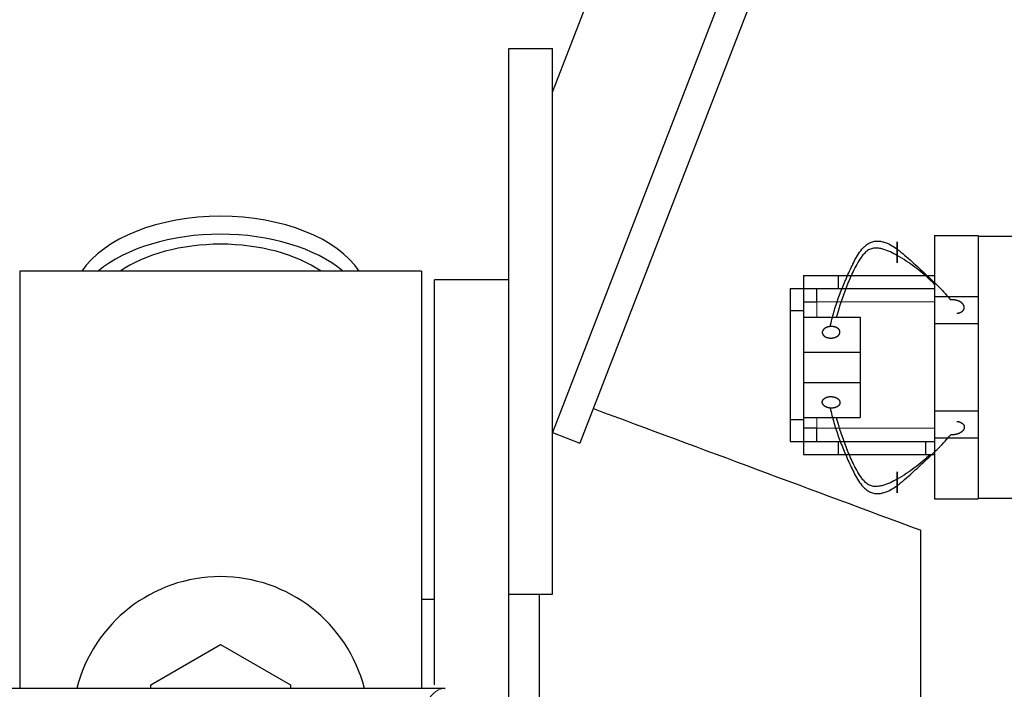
# Model space of a CAD drawing. Header units: inches. Extents: x 0 to 29700, y -16 to 21000.
# Tile 121 of 186: x 6444 to 6669, y 18686 to 18839. Entities that reach past the tile are written whole.
import ezdxf

# ---------------------------------------------------------------- set-up
doc = ezdxf.new("R2010")
doc.units = ezdxf.units.IN
doc.layers.add('254', color=7, linetype='Continuous', true_color=0xffffff)

msp = doc.modelspace()

# ---------------------------------------------------------------- linework, layer by layer
at = {"layer": '254', "color": 2, "linetype": 'Continuous', "lineweight": 25}
for p, q in [((6565.583, 18822.635), (6658.451, 19062.631)), ((6677.582, 19034.128), (6565.583, 18744.691)), ((6677.582, 19015.33), (6571.909, 18742.243)), ((6555.583, 18832.633), (6565.583, 18832.633)), ((6555.583, 18707.633), (6555.583, 18832.633)), ((6565.583, 18707.633), (6565.583, 18832.633)), ((6653.083, 18789.833), (6653.083, 18775.833)), ((6653.083, 18789.833), (6663.083, 18789.833)), ((6663.083, 18789.833), (6663.083, 18789.633)), ((6663.083, 18789.633), (6677.583, 18789.633)), ((6663.083, 18789.633), (6663.083, 18774.66)), ((6535.583, 18781.633), (6443.583, 18781.633)), ((6443.583, 18781.633), (6443.583, 18686.033)), ((6535.583, 18781.633), (6535.583, 18686.033)), ((6623.085, 18780.633), (6631.083, 18780.633)), ((6623.085, 18780.633), (6623.085, 18777.631)), ((6631.083, 18780.633), (6651.083, 18780.633)), ((6631.083, 18780.633), (6631.083, 18777.633)), ((6651.083, 18780.633), (6653.083, 18780.633)), ((6555.583, 18779.633), (6538.583, 18779.633)), ((6538.583, 18686.823), (6538.583, 18779.633)), ((6620.083, 18777.631), (6620.083, 18772.631)), ((6620.083, 18777.631), (6623.133, 18777.631)), ((6623.133, 18777.631), (6623.133, 18772.631)), ((6626.083, 18777.633), (6626.083, 18774.633)), ((6631.083, 18777.633), (6651.083, 18777.633)), ((6651.083, 18777.633), (6653.083, 18777.633)), ((6653.083, 18775.833), (6653.083, 18769.633)), ((6653.083, 18775.833), (6663.083, 18775.833)), ((6623.133, 18774.633), (6626.133, 18774.633)), ((6663.083, 18774.66), (6663.083, 18769.633)), ((6620.083, 18772.631), (6620.083, 18747.635)), ((6620.083, 18772.631), (6623.133, 18772.631)), ((6623.133, 18772.631), (6623.133, 18747.635)), ((6623.133, 18771.104), (6636.083, 18771.104)), ((6636.083, 18771.104), (6636.083, 18763.104)), ((6653.083, 18769.633), (6653.083, 18749.633)), ((6653.083, 18769.633), (6663.083, 18769.633)), ((6663.083, 18769.633), (6663.083, 18749.633)), ((6623.133, 18763.104), (6636.083, 18763.104)), ((6636.083, 18763.104), (6636.083, 18756.104)), ((6623.133, 18756.104), (6636.083, 18756.104)), ((6636.083, 18756.104), (6636.083, 18748.104)), ((6653.083, 18749.633), (6663.083, 18749.633)), ((6653.083, 18749.633), (6653.083, 18743.433)), ((6663.083, 18749.633), (6663.083, 18744.606)), ((6620.083, 18747.635), (6620.083, 18742.635)), ((6620.083, 18747.635), (6623.133, 18747.635)), ((6623.133, 18748.104), (6636.083, 18748.104)), ((6623.133, 18747.635), (6623.133, 18742.635)), ((6565.583, 18744.691), (6571.909, 18742.243)), ((6626.133, 18745.633), (6623.133, 18745.633)), ((6626.083, 18745.633), (6626.083, 18742.633)), ((6663.083, 18744.606), (6663.083, 18729.633)), ((6620.083, 18742.635), (6623.133, 18742.635)), ((6623.085, 18742.635), (6623.085, 18739.633)), ((6631.083, 18742.633), (6651.083, 18742.633)), ((6631.083, 18742.633), (6631.083, 18739.633)), ((6651.083, 18742.633), (6653.083, 18742.633)), ((6651.083, 18742.633), (6651.083, 18739.633)), ((6653.083, 18743.433), (6653.083, 18729.433)), ((6653.083, 18743.433), (6663.083, 18743.433)), ((6623.085, 18739.633), (6631.083, 18739.633)), ((6631.083, 18739.633), (6651.083, 18739.633)), ((6651.083, 18739.633), (6653.083, 18739.633)), ((6653.083, 18729.433), (6663.083, 18729.433)), ((6663.083, 18729.633), (6663.083, 18729.433)), ((6663.083, 18729.633), (6677.583, 18729.633)), ((6649.972, 18633.002), (6649.972, 18722.264)), ((6538.553, 18706.395), (6535.557, 18706.395)), ((6555.583, 18677.263), (6555.583, 18707.635)), ((6555.583, 18707.633), (6565.583, 18707.633)), ((6562.583, 18707.631), (6562.583, 18670.449)), ((6473.583, 18686.871), (6489.583, 18696.108)), ((6489.583, 18696.108), (6505.583, 18686.871)), ((6541.016, 18686.028), (6278.148, 18686.028)), ((6473.583, 18686.028), (6473.583, 18686.871)), ((6505.583, 18686.871), (6505.583, 18686.028)), ((6540.93, 18686.028), (6541.028, 18686.026))]:
    msp.add_line(p, q, dxfattribs=at)
at = {"layer": '254', "color": 110, "linetype": 'Continuous', "lineweight": 13}
for p, q in [((6626.133, 18774.633), (6626.133, 18771.104)), ((6626.133, 18774.633), (6653.085, 18774.633)), ((6626.133, 18748.104), (6626.133, 18745.633)), ((6653.085, 18745.633), (6626.133, 18745.633))]:
    msp.add_line(p, q, dxfattribs=at)
at = {"layer": '254', "color": 2, "linetype": 'Continuous', "lineweight": 25}
msp.add_arc((6489.583, 18677.633), 34, 14.29875, 165.70125, dxfattribs=at)
for centre, major_axis, start_param, end_param in [((6489.583, 18774.703), (34, 0), 0.3633693, 2.7782723), ((6489.583, 18770.607), (34, 0), 0.6009523, 2.5406894), ((6489.583, 18770.607), (-30, 0), 4.712389, 5.5877152), ((6489.583, 18770.607), (-30, 0), 3.8370627, 4.712389)]:
    msp.add_ellipse(centre, major_axis=major_axis, ratio=0.5735764, start_param=start_param, end_param=end_param, dxfattribs=at)
for points, degree, knots in [([(6629.223, 18768.942), (6629.468, 18770.053), (6630.036, 18772.277), (6631.114, 18775.587), (6632.188, 18778.309), (6633.111, 18780.469), (6633.837, 18782.075), (6634.602, 18783.666), (6635.451, 18785.225), (6636.285, 18786.46), (6636.998, 18787.227), (6637.451, 18787.625), (6637.82, 18787.897), (6638.225, 18788.136), (6638.815, 18788.391), (6639.603, 18788.575), (6640.517, 18788.538), (6641.686, 18788.305), (6643.078, 18787.725), (6644.092, 18787.068), (6644.583, 18786.714)], 3, [0, 0, 0, 0, 0.125, 0.25, 0.375, 0.4375, 0.5, 0.5625, 0.625, 0.6875, 0.71875, 0.734375, 0.75, 0.765625, 0.78125, 0.8125, 0.84375, 0.875, 0.9375, 1, 1, 1, 1]), ([(6644.583, 18785.196), (6644.077, 18785.505), (6643.031, 18786.092), (6641.57, 18786.643), (6640.336, 18786.894), (6639.38, 18786.967), (6638.574, 18786.794), (6637.98, 18786.515), (6637.579, 18786.229), (6637.217, 18785.898), (6636.775, 18785.422), (6636.082, 18784.541), (6635.27, 18783.208), (6634.447, 18781.574), (6633.715, 18779.918), (6633.029, 18778.252), (6632.173, 18776.02), (6631.362, 18773.668), (6630.844, 18771.86), (6630.666, 18771.187)], 3, [0, 0, 0, 0, 0.0758783, 0.1517566, 0.1896957, 0.2276349, 0.265574, 0.2845436, 0.3035132, 0.3224827, 0.3414523, 0.3793915, 0.4552697, 0.531148, 0.6070263, 0.6829046, 0.7587829, 0.9105395, 1, 1, 1, 1]), ([(6644.583, 18786.714), (6644.583, 18786.89), (6644.583, 18787.2), (6644.583, 18787.484), (6644.583, 18787.735), (6644.583, 18787.958), (6644.583, 18788.129), (6644.583, 18788.206), (6644.583, 18788.268), (6644.583, 18788.313), (6644.583, 18788.363), (6644.583, 18788.377), (6644.583, 18788.371), (6644.583, 18788.342), (6644.583, 18788.255), (6644.583, 18788.172), (6644.583, 18788.077), (6644.583, 18787.96), (6644.583, 18787.759), (6644.583, 18787.56), (6644.583, 18787.397), (6644.583, 18787.225), (6644.583, 18786.987), (6644.583, 18786.684), (6644.583, 18786.315), (6644.583, 18785.951), (6644.583, 18785.603), (6644.583, 18785.329), (6644.583, 18785.196)], 5, [0, 0, 0, 0, 0, 0, 0.1360851, 0.25, 0.25, 0.25, 0.2708653, 0.3748173, 0.375, 0.375, 0.375, 0.4789488, 0.5, 0.5, 0.5, 0.5828898, 0.625, 0.625, 0.625, 0.6871801, 0.75, 0.75, 0.75, 0.7916704, 0.8957455, 1, 1, 1, 1, 1, 1]), ([(6644.583, 18786.714), (6645.155, 18786.271), (6646.285, 18785.327), (6647.924, 18783.862), (6649.525, 18782.402), (6651.089, 18780.953), (6652.618, 18779.511), (6654.619, 18777.555), (6656.02, 18776.047), (6656.905, 18775.032)], 3, [0, 0, 0, 0, 0.125, 0.25, 0.375, 0.5, 0.625, 0.75, 1, 1, 1, 1]), ([(6644.583, 18785.196), (6644.583, 18785.018), (6644.583, 18784.713), (6644.583, 18784.437), (6644.583, 18784.194), (6644.583, 18783.946), (6644.583, 18783.784), (6644.583, 18783.71), (6644.583, 18783.649), (6644.583, 18783.592), (6644.583, 18783.546), (6644.583, 18783.534), (6644.583, 18783.543), (6644.583, 18783.58), (6644.583, 18783.647), (6644.583, 18783.68), (6644.583, 18783.72), (6644.583, 18783.768), (6644.583, 18783.852), (6644.583, 18783.908), (6644.583, 18783.97), (6644.583, 18784.037), (6644.583, 18784.216), (6644.583, 18784.381), (6644.583, 18784.55), (6644.583, 18784.727), (6644.583, 18785.019), (6644.583, 18785.242), (6644.583, 18785.426), (6644.583, 18785.608), (6644.583, 18785.868), (6644.583, 18786.115), (6644.583, 18786.289), (6644.583, 18786.459), (6644.583, 18786.624), (6644.583, 18786.714)], 5, [0, 0, 0, 0, 0, 0, 0.1404182, 0.25, 0.25, 0.25, 0.3061889, 0.375, 0.375, 0.375, 0.4101882, 0.5, 0.5, 0.5, 0.5143157, 0.5625, 0.5625, 0.5625, 0.5651452, 0.6182864, 0.625, 0.625, 0.625, 0.7226815, 0.75, 0.75, 0.75, 0.8267229, 0.875, 0.875, 0.875, 0.9303577, 1, 1, 1, 1, 1, 1]), ([(6653.187, 18778.533), (6652.872, 18778.857), (6651.978, 18779.742), (6650.447, 18781.112), (6648.583, 18782.6), (6646.666, 18783.983), (6645.312, 18784.82), (6644.583, 18785.196)], 3, [0, 0, 0, 0, 0.1231676, 0.3423757, 0.5615838, 0.7807919, 1, 1, 1, 1]), ([(6658.263, 18771.989), (6658.406, 18772.005), (6658.692, 18772.053), (6659.024, 18772.154), (6659.322, 18772.302), (6659.558, 18772.491), (6659.717, 18772.667), (6659.821, 18772.819), (6659.879, 18772.941), (6659.916, 18773.069), (6659.939, 18773.242), (6659.939, 18773.438), (6659.919, 18773.569), (6659.88, 18773.698), (6659.814, 18773.843), (6659.696, 18774.041), (6659.609, 18774.153), (6659.507, 18774.259), (6659.393, 18774.357), (6659.19, 18774.511), (6659.059, 18774.596), (6658.92, 18774.674), (6658.773, 18774.744), (6658.479, 18774.861), (6658.132, 18774.973), (6657.792, 18775.04), (6657.442, 18775.068), (6657.093, 18775.053), (6656.905, 18775.032)], 5, [0, 0, 0, 0, 0, 0, 0.1042545, 0.2083296, 0.25, 0.25, 0.25, 0.3128199, 0.375, 0.375, 0.375, 0.4171102, 0.5, 0.5, 0.5, 0.5210512, 0.625, 0.625, 0.625, 0.6251827, 0.7291347, 0.75, 0.75, 0.75, 0.8639149, 1, 1, 1, 1, 1, 1]), ([(6629.223, 18768.942), (6629.051, 18768.927), (6628.739, 18768.876), (6628.445, 18768.787), (6628.18, 18768.665), (6627.939, 18768.502), (6627.752, 18768.346), (6627.594, 18768.184), (6627.47, 18767.99), (6627.403, 18767.785), (6627.394, 18767.595), (6627.413, 18767.423), (6627.455, 18767.252), (6627.553, 18767.052), (6627.71, 18766.867), (6627.917, 18766.708), (6628.115, 18766.593), (6628.329, 18766.49), (6628.609, 18766.389), (6628.919, 18766.325), (6629.242, 18766.3), (6629.51, 18766.309), (6629.642, 18766.321)], 5, [0, 0, 0, 0, 0, 0, 0.1360851, 0.25, 0.25, 0.25, 0.2708653, 0.3748173, 0.4789488, 0.5, 0.5, 0.5, 0.5828898, 0.6871801, 0.75, 0.75, 0.75, 0.7916704, 0.8957455, 1, 1, 1, 1, 1, 1]), ([(6629.642, 18766.321), (6629.82, 18766.337), (6630.131, 18766.389), (6630.425, 18766.48), (6630.689, 18766.603), (6630.96, 18766.787), (6631.164, 18766.968), (6631.321, 18767.15), (6631.426, 18767.349), (6631.471, 18767.556), (6631.467, 18767.728), (6631.447, 18767.856), (6631.424, 18767.953), (6631.353, 18768.133), (6631.22, 18768.325), (6631.046, 18768.487), (6630.884, 18768.598), (6630.68, 18768.708), (6630.462, 18768.805), (6630.172, 18768.896), (6629.856, 18768.948), (6629.533, 18768.961), (6629.311, 18768.949), (6629.223, 18768.942)], 5, [0, 0, 0, 0, 0, 0, 0.1404182, 0.25, 0.25, 0.25, 0.3061889, 0.4101882, 0.5, 0.5, 0.5, 0.5143157, 0.5651452, 0.6182864, 0.7226815, 0.75, 0.75, 0.75, 0.8267229, 0.9303577, 1, 1, 1, 1, 1, 1]), ([(6629.223, 18750.266), (6629.468, 18749.155), (6630.036, 18746.93), (6631.114, 18743.621), (6632.188, 18740.899), (6633.111, 18738.738), (6633.837, 18737.133), (6634.602, 18735.542), (6635.451, 18733.983), (6636.285, 18732.748), (6636.998, 18731.981), (6637.451, 18731.583), (6637.82, 18731.311), (6638.225, 18731.071), (6638.815, 18730.817), (6639.603, 18730.633), (6640.517, 18730.669), (6641.686, 18730.903), (6643.078, 18731.483), (6644.092, 18732.14), (6644.583, 18732.494)], 3, [0, 0, 0, 0, 0.125, 0.25, 0.375, 0.4375, 0.5, 0.5625, 0.625, 0.6875, 0.71875, 0.734375, 0.75, 0.765625, 0.78125, 0.8125, 0.84375, 0.875, 0.9375, 1, 1, 1, 1]), ([(6644.583, 18734.011), (6644.077, 18733.703), (6643.031, 18733.116), (6641.57, 18732.565), (6640.336, 18732.314), (6639.38, 18732.241), (6638.574, 18732.414), (6637.98, 18732.693), (6637.579, 18732.979), (6637.217, 18733.309), (6636.775, 18733.786), (6636.082, 18734.667), (6635.27, 18735.999), (6634.447, 18737.634), (6633.715, 18739.29), (6633.029, 18740.955), (6632.173, 18743.187), (6631.362, 18745.54), (6630.844, 18747.348), (6630.666, 18748.021)], 3, [0, 0, 0, 0, 0.0758783, 0.1517566, 0.1896957, 0.2276349, 0.265574, 0.2845436, 0.3035132, 0.3224827, 0.3414523, 0.3793915, 0.4552697, 0.531148, 0.6070263, 0.6829046, 0.7587829, 0.9105395, 1, 1, 1, 1]), ([(6658.263, 18747.218), (6658.317, 18747.212), (6658.424, 18747.197), (6658.584, 18747.167), (6658.792, 18747.112), (6658.992, 18747.042), (6659.18, 18746.958), (6659.353, 18746.859), (6659.509, 18746.748), (6659.644, 18746.623), (6659.722, 18746.526), (6659.772, 18746.455), (6659.814, 18746.382), (6659.851, 18746.306), (6659.881, 18746.228), (6659.906, 18746.149), (6659.932, 18746.023), (6659.941, 18745.86), (6659.924, 18745.696), (6659.884, 18745.534), (6659.821, 18745.377), (6659.736, 18745.228), (6659.631, 18745.087), (6659.508, 18744.953), (6659.369, 18744.829), (6659.215, 18744.714), (6659.051, 18744.608), (6658.875, 18744.513), (6658.69, 18744.427), (6658.496, 18744.353), (6658.296, 18744.29), (6658.089, 18744.238), (6657.878, 18744.197), (6657.664, 18744.169), (6657.447, 18744.154), (6657.119, 18744.151), (6656.905, 18744.175)], 2, [0, 0, 0, 0.015625, 0.03125, 0.0625, 0.09375, 0.125, 0.15625, 0.1875, 0.21875, 0.25, 0.2633929, 0.28125, 0.2946429, 0.3125, 0.3258929, 0.34375, 0.375, 0.40625, 0.4375, 0.46875, 0.5, 0.53125, 0.5625, 0.59375, 0.625, 0.65625, 0.6875, 0.71875, 0.75, 0.78125, 0.8125, 0.84375, 0.875, 0.90625, 0.9375, 1, 1, 1]), ([(6644.583, 18732.494), (6645.155, 18732.937), (6646.285, 18733.881), (6647.924, 18735.345), (6649.525, 18736.806), (6651.089, 18738.255), (6652.618, 18739.697), (6654.619, 18741.653), (6656.02, 18743.161), (6656.905, 18744.176)], 3, [0, 0, 0, 0, 0.125, 0.25, 0.375, 0.5, 0.625, 0.75, 1, 1, 1, 1]), ([(6652.118, 18739.62), (6651.57, 18739.101), (6650.41, 18738.066), (6648.583, 18736.608), (6646.666, 18735.225), (6645.312, 18734.387), (6644.583, 18734.011)], 3, [0, 0, 0, 0, 0.2385545, 0.4923697, 0.7461848, 1, 1, 1, 1]), ([(6644.583, 18734.011), (6644.583, 18734.19), (6644.583, 18734.494), (6644.583, 18734.771), (6644.583, 18735.014), (6644.583, 18735.262), (6644.583, 18735.448), (6644.583, 18735.589), (6644.583, 18735.675), (6644.583, 18735.683), (6644.583, 18735.627), (6644.583, 18735.56), (6644.583, 18735.496), (6644.583, 18735.333), (6644.583, 18735.064), (6644.583, 18734.751), (6644.583, 18734.49), (6644.583, 18734.189), (6644.583, 18733.885), (6644.583, 18733.516), (6644.583, 18733.156), (6644.583, 18732.812), (6644.583, 18732.583), (6644.583, 18732.494)], 5, [0, 0, 0, 0, 0, 0, 0.1404182, 0.25, 0.25, 0.25, 0.3061889, 0.4101882, 0.5, 0.5, 0.5, 0.5143157, 0.5651452, 0.6182864, 0.7226815, 0.75, 0.75, 0.75, 0.8267229, 0.9303577, 1, 1, 1, 1, 1, 1]), ([(6644.583, 18732.494), (6644.583, 18732.318), (6644.583, 18732.007), (6644.583, 18731.723), (6644.583, 18731.473), (6644.583, 18731.25), (6644.583, 18731.079), (6644.583, 18730.938), (6644.583, 18730.838), (6644.583, 18730.813), (6644.583, 18730.866), (6644.583, 18730.952), (6644.583, 18731.072), (6644.583, 18731.284), (6644.583, 18731.581), (6644.583, 18731.923), (6644.583, 18732.22), (6644.583, 18732.523), (6644.583, 18732.892), (6644.583, 18733.257), (6644.583, 18733.605), (6644.583, 18733.879), (6644.583, 18734.011)], 5, [0, 0, 0, 0, 0, 0, 0.1360851, 0.25, 0.25, 0.25, 0.2708653, 0.3748173, 0.4789488, 0.5, 0.5, 0.5, 0.5828898, 0.6871801, 0.75, 0.75, 0.75, 0.7916704, 0.8957455, 1, 1, 1, 1, 1, 1])]:
    msp.add_open_spline(points, degree=degree, knots=knots, dxfattribs=at)
for points, degree in [([(6623.133, 18777.633), (6631.083, 18777.633)], 1), ([(6629.223, 18750.265), (6628.829, 18750.3), (6628.118, 18750.564), (6627.614, 18750.971), (6627.372, 18751.478), (6627.444, 18751.993), (6627.829, 18752.464), (6628.448, 18752.785), (6629.244, 18752.923), (6629.642, 18752.887)], 2), ([(6629.642, 18752.887), (6630.037, 18752.851), (6630.746, 18752.586), (6631.249, 18752.179), (6631.492, 18751.672), (6631.422, 18751.158), (6631.037, 18750.686), (6630.418, 18750.368), (6629.622, 18750.231), (6629.223, 18750.265)], 2), ([(6574.973, 18750.157), (6599.973, 18740.86), (6624.973, 18731.562), (6649.972, 18722.264)], 3), ([(6623.133, 18742.633), (6631.083, 18742.633)], 1)]:
    msp.add_open_spline(points, degree=degree, dxfattribs=at)
at = {"layer": '254', "color": 110, "linetype": 'Continuous', "lineweight": 13}
msp.add_open_spline([(6531.949, 18669.907), (6532.387, 18671.646), (6533.277, 18674.842), (6534.198, 18677.477), (6534.9, 18679.242), (6535.136, 18679.795), (6535.612, 18680.831), (6535.852, 18681.314), (6536.577, 18682.657), (6537.068, 18683.412), (6537.692, 18684.179), (6537.817, 18684.324), (6538.068, 18684.595), (6538.447, 18684.976), (6538.829, 18685.277), (6539.6, 18685.775), (6540.213, 18685.999), (6540.836, 18686.028), (6540.93, 18686.028)], degree=3, knots=[0, 0, 0, 0, 0.1619105, 0.3238211, 0.3238211, 0.4047764, 0.4047764, 0.4857316, 0.4857316, 0.6476422, 0.6476422, 0.6881198, 0.6881198, 0.7285974, 0.8095527, 0.8095527, 0.9714633, 1, 1, 1, 1], dxfattribs=at)

doc.saveas('drawing.dxf')
